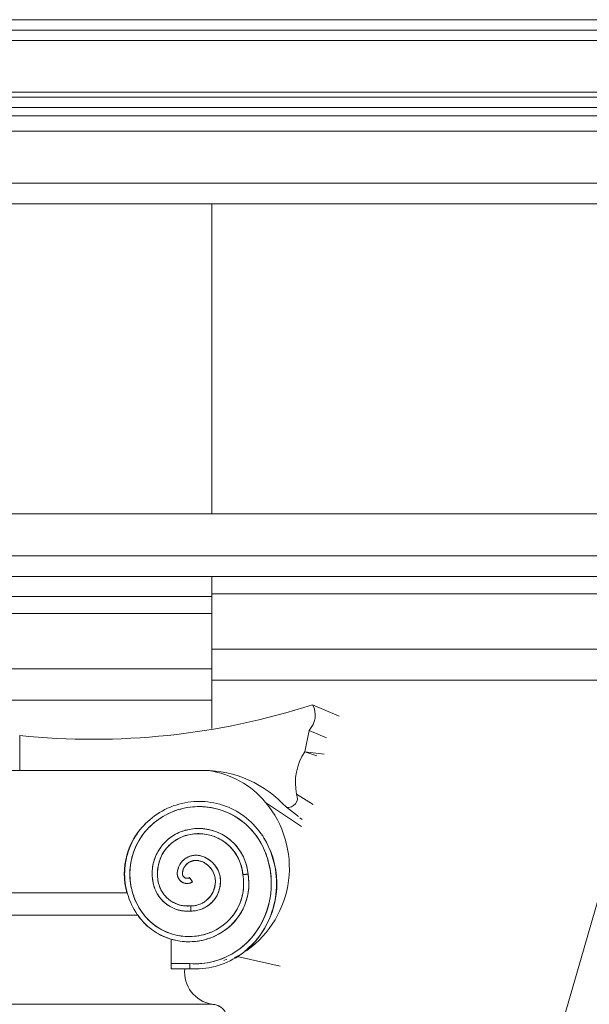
# Model space of a CAD drawing. Header units: millimetres. Extents: x -5998 to 66929, y -2295 to 9220.
# Tile 8 of 29: x -3000 to -2449, y 4164 to 5117. Entities that reach past the tile are written whole.
import ezdxf

# ---------------------------------------------------------------- set-up
doc = ezdxf.new("R2010")
doc.units = ezdxf.units.MM
doc.layers.add('A-GENM', color=13, linetype='Continuous', lineweight=18)
doc.layers.add('G-ANNO-TEXT', color=231, linetype='Continuous', lineweight=9)

# ---------------------------------------------------------------- blocks, each defined once
blk = doc.blocks.new('Generic Models 17 - Generic Models 17-3093004-ELEVAÇÃO 3 - MANTER _ CONSTRUIR')
at = {"layer": 'A-GENM'}
for p, q in [((-2814.05, 4938.65), (-3185.63, 4938.65)), ((-2814.05, 4638.7), (-2814.05, 4938.65)), ((-2814.05, 4577.98), (-3185.63, 4577.98)), ((-2814.05, 4558.7), (-2814.05, 4577.98)), ((-3185.63, 4558.7), (-2814.05, 4558.7)), ((-2814.05, 4558.7), (-2814.05, 4542.04)), ((-2814.05, 4542.04), (-3185.63, 4542.04)), ((-2814.05, 4542.04), (-2814.05, 4488.47)), ((-2814.05, 4488.47), (-3185.63, 4488.47)), ((-2814.05, 4488.47), (-2814.05, 4458.47)), ((-2814.05, 4458.47), (-3185.63, 4458.47)), ((-2814.05, 4430.97), (-2814.05, 4458.47)), ((-2690.96, 4442.8), (-2716.61, 4453.88)), ((-2999.84, 4424.1), (-2999.84, 4390.26)), ((-2724.11, 4408.47), (-2720.09, 4429.12)), ((-2703.07, 4421.79), (-2720.09, 4429.12)), ((-2705.52, 4406.07), (-2724.11, 4408.47)), ((-2712.68, 4404.55), (-2724.11, 4408.47)), ((-2817.41, 4390.26), (-3182.27, 4390.26)), ((-2999.84, 4390.26), (-2821.87, 4390.26)), ((-2732.11, 4367.29), (-2716.16, 4357.41)), ((-2727.49, 4336.12), (-2762.05, 4359.38)), ((-2741.99, 4354.64), (-2730.27, 4345.62)), ((-2728.84, 4344.52), (-2726.71, 4342.87)), ((-2835.56, 4286.63), (-2832.91, 4282.39)), ((-2895.91, 4271.88), (-3103.78, 4271.88)), ((-3103.52, 4271.88), (-2896.15, 4271.88)), ((-3114.11, 4250.38), (-2885.58, 4250.38)), ((-2885.76, 4250.33), (-3113.93, 4250.33)), ((-2853.37, 4227.08), (-2853.37, 4203.42)), ((-2835.27, 4203.42), (-2853.36, 4203.42)), ((-2835.27, 4203.42), (-2853.36, 4203.42)), ((-2799.69, 4207.71), (-2802.53, 4206.34)), ((-2792.42, 4209.39), (-2789.48, 4210.28)), ((-2747.9, 4200.93), (-2789.48, 4210.28)), ((-2853.36, 4198.42), (-2835.43, 4198.42)), ((-2814.05, 4164.06), (-3189.05, 4164.06))]:
    blk.add_line(p, q, dxfattribs=at)
at = {"layer": 'A-GENM', "flags": 128}
for points in [[(-2828.52, 4360.32), (-2831.44, 4360.18), (-2834.36, 4359.92), (-2837.27, 4359.54), (-2840.16, 4359.05), (-2843.02, 4358.44), (-2845.86, 4357.72), (-2848.67, 4356.88), (-2851.44, 4355.93), (-2854.17, 4354.88), (-2856.86, 4353.71), (-2859.5, 4352.44), (-2862.09, 4351.06), (-2864.62, 4349.58), (-2867.08, 4348), (-2869.49, 4346.33), (-2871.82, 4344.56), (-2874.08, 4342.69), (-2876.27, 4340.74), (-2877.57, 4339.5)], [(-2874.07, 4335.93), (-2872.08, 4337.79), (-2870.02, 4339.58), (-2867.89, 4341.28), (-2865.69, 4342.9), (-2863.42, 4344.43), (-2861.1, 4345.86), (-2858.72, 4347.2), (-2856.29, 4348.45), (-2853.82, 4349.6), (-2851.3, 4350.64), (-2848.73, 4351.59), (-2846.14, 4352.43), (-2843.51, 4353.17), (-2840.85, 4353.8), (-2838.18, 4354.33), (-2835.48, 4354.75), (-2832.77, 4355.06), (-2830.04, 4355.26), (-2828.37, 4355.33)], [(-2761.9, 4321.86), (-2763.34, 4324.41), (-2764.89, 4326.9), (-2766.53, 4329.33), (-2768.26, 4331.69), (-2770.09, 4333.98), (-2772.01, 4336.19), (-2774.02, 4338.33), (-2776.11, 4340.38), (-2778.28, 4342.35), (-2780.53, 4344.23), (-2782.85, 4346.02), (-2785.24, 4347.71), (-2787.7, 4349.31), (-2790.21, 4350.8), (-2792.79, 4352.2), (-2795.42, 4353.49), (-2798.1, 4354.68), (-2800.82, 4355.75), (-2803.59, 4356.72), (-2806.39, 4357.57), (-2809.23, 4358.32), (-2812.09, 4358.95), (-2814.97, 4359.46), (-2817.88, 4359.86), (-2820.79, 4360.14), (-2823.72, 4360.31), (-2826.65, 4360.35), (-2828.52, 4360.32)], [(-2828.37, 4355.33), (-2825.64, 4355.35), (-2822.91, 4355.27), (-2820.19, 4355.07), (-2817.48, 4354.77), (-2814.78, 4354.36), (-2812.1, 4353.84), (-2809.44, 4353.22), (-2806.81, 4352.49), (-2804.21, 4351.65), (-2801.65, 4350.72), (-2799.12, 4349.68), (-2796.64, 4348.54), (-2794.21, 4347.3), (-2791.83, 4345.96), (-2789.5, 4344.53), (-2787.23, 4343.01), (-2785.03, 4341.4), (-2782.89, 4339.71), (-2780.82, 4337.92), (-2778.83, 4336.06), (-2776.91, 4334.12), (-2775.07, 4332.11), (-2773.31, 4330.02), (-2771.63, 4327.86), (-2770.05, 4325.64), (-2768.55, 4323.36), (-2767.15, 4321.01), (-2766.3, 4319.49)], [(-2877.57, 4339.5), (-2879.5, 4337.53), (-2881.36, 4335.49), (-2883.13, 4333.37), (-2884.82, 4331.18), (-2886.42, 4328.93), (-2887.93, 4326.62), (-2889.34, 4324.25), (-2890.66, 4321.82), (-2891.87, 4319.34), (-2892.99, 4316.81), (-2894.01, 4314.25), (-2894.92, 4311.64), (-2895.73, 4309), (-2896.43, 4306.33), (-2897.03, 4303.63), (-2897.52, 4300.91), (-2897.89, 4298.18), (-2898.16, 4295.43), (-2898.32, 4292.67), (-2898.37, 4289.91), (-2898.3, 4287.15), (-2898.13, 4284.39), (-2897.85, 4281.65), (-2897.45, 4278.91), (-2896.95, 4276.2), (-2896.34, 4273.5), (-2895.62, 4270.84), (-2894.8, 4268.2), (-2893.87, 4265.6), (-2892.84, 4263.04), (-2891.7, 4260.52), (-2890.47, 4258.05), (-2889.14, 4255.63), (-2887.71, 4253.26), (-2886.19, 4250.96), (-2885.41, 4249.85)], [(-2881.35, 4252.76), (-2882.8, 4254.87), (-2884.17, 4257.04), (-2885.45, 4259.26), (-2886.64, 4261.53), (-2887.73, 4263.84), (-2888.74, 4266.2), (-2889.64, 4268.59), (-2890.46, 4271.02), (-2891.17, 4273.48), (-2891.79, 4275.97), (-2892.3, 4278.48), (-2892.72, 4281.01), (-2893.03, 4283.55), (-2893.24, 4286.1), (-2893.35, 4288.66), (-2893.36, 4291.23), (-2893.26, 4293.79), (-2893.06, 4296.34), (-2892.76, 4298.88), (-2892.36, 4301.41), (-2891.86, 4303.93), (-2891.26, 4306.42), (-2890.55, 4308.88), (-2889.76, 4311.31), (-2888.86, 4313.71), (-2887.87, 4316.07), (-2886.78, 4318.4), (-2885.61, 4320.67), (-2884.34, 4322.9), (-2882.98, 4325.07), (-2881.54, 4327.19), (-2880.02, 4329.25), (-2878.41, 4331.24), (-2876.73, 4333.17), (-2874.97, 4335.04), (-2874.07, 4335.93)], [(-2841.25, 4332), (-2842.9, 4331.44), (-2844.52, 4330.83), (-2846.12, 4330.15), (-2847.69, 4329.4), (-2849.23, 4328.6), (-2850.74, 4327.73), (-2852.21, 4326.8), (-2853.64, 4325.82), (-2855.03, 4324.78), (-2856.38, 4323.68), (-2857.68, 4322.53), (-2858.94, 4321.33), (-2860.15, 4320.08), (-2861.3, 4318.78), (-2862.41, 4317.44), (-2863.46, 4316.05), (-2864.45, 4314.63), (-2865.39, 4313.16), (-2866.26, 4311.66), (-2867.08, 4310.13), (-2867.83, 4308.56), (-2868.52, 4306.96), (-2869.15, 4305.34), (-2869.71, 4303.7), (-2870.2, 4302.03), (-2870.63, 4300.35), (-2870.99, 4298.65), (-2871.28, 4296.93), (-2871.5, 4295.21), (-2871.65, 4293.48), (-2871.74, 4291.74), (-2871.75, 4290), (-2871.7, 4288.27), (-2871.57, 4286.53), (-2871.38, 4284.81), (-2871.11, 4283.09), (-2870.78, 4281.38), (-2870.38, 4279.69), (-2870.34, 4279.52)], [(-2865.5, 4280.78), (-2865.86, 4282.28), (-2866.16, 4283.79), (-2866.4, 4285.31), (-2866.58, 4286.84), (-2866.69, 4288.37), (-2866.75, 4289.91), (-2866.74, 4291.44), (-2866.67, 4292.98), (-2866.55, 4294.51), (-2866.36, 4296.04), (-2866.1, 4297.56), (-2865.79, 4299.06), (-2865.42, 4300.55), (-2864.99, 4302.03), (-2864.5, 4303.49), (-2863.95, 4304.93), (-2863.35, 4306.34), (-2862.69, 4307.73), (-2861.97, 4309.09), (-2861.2, 4310.42), (-2860.38, 4311.72), (-2859.5, 4312.99), (-2858.58, 4314.22), (-2857.61, 4315.41), (-2856.59, 4316.56), (-2855.53, 4317.67), (-2854.42, 4318.74), (-2853.27, 4319.76), (-2852.08, 4320.74), (-2850.85, 4321.66), (-2849.59, 4322.54), (-2848.29, 4323.37), (-2846.96, 4324.14), (-2845.6, 4324.86), (-2844.21, 4325.52), (-2842.8, 4326.13), (-2841.37, 4326.68), (-2839.91, 4327.18), (-2839.76, 4327.22)], [(-2779.07, 4290.06), (-2779.27, 4291.97), (-2779.54, 4293.87), (-2779.88, 4295.76), (-2780.31, 4297.63), (-2780.8, 4299.49), (-2781.37, 4301.32), (-2782.02, 4303.13), (-2782.73, 4304.92), (-2783.52, 4306.67), (-2784.37, 4308.39), (-2785.29, 4310.07), (-2786.28, 4311.72), (-2787.34, 4313.32), (-2788.46, 4314.89), (-2789.64, 4316.4), (-2790.88, 4317.87), (-2792.17, 4319.29), (-2793.53, 4320.65), (-2794.93, 4321.96), (-2796.39, 4323.21), (-2797.9, 4324.4), (-2799.45, 4325.53), (-2801.05, 4326.6), (-2802.68, 4327.6), (-2804.36, 4328.54), (-2806.07, 4329.41), (-2807.82, 4330.21), (-2809.6, 4330.94), (-2811.4, 4331.6), (-2813.23, 4332.18), (-2815.08, 4332.69), (-2816.95, 4333.13), (-2818.84, 4333.49), (-2820.74, 4333.78), (-2822.65, 4333.99), (-2824.57, 4334.12), (-2826.49, 4334.18), (-2828.41, 4334.16), (-2830.32, 4334.06), (-2832.24, 4333.88), (-2834.14, 4333.63), (-2836.03, 4333.31), (-2837.91, 4332.91), (-2839.77, 4332.43), (-2841.25, 4332)], [(-2839.76, 4327.22), (-2838.11, 4327.7), (-2836.44, 4328.12), (-2834.75, 4328.46), (-2833.05, 4328.74), (-2831.35, 4328.95), (-2829.63, 4329.09), (-2827.91, 4329.17), (-2826.19, 4329.17), (-2824.47, 4329.11), (-2822.75, 4328.97), (-2821.05, 4328.77), (-2819.35, 4328.5), (-2817.66, 4328.17), (-2815.99, 4327.76), (-2814.33, 4327.29), (-2812.7, 4326.75), (-2811.08, 4326.15), (-2809.5, 4325.48), (-2807.94, 4324.76), (-2806.41, 4323.96), (-2804.91, 4323.11), (-2803.45, 4322.2), (-2802.03, 4321.24), (-2800.65, 4320.21), (-2799.31, 4319.13), (-2798.01, 4318), (-2796.76, 4316.82), (-2795.56, 4315.59), (-2794.41, 4314.31), (-2793.31, 4312.99), (-2792.26, 4311.62), (-2791.27, 4310.21), (-2790.34, 4308.77), (-2789.46, 4307.28), (-2788.65, 4305.77), (-2787.89, 4304.22), (-2787.2, 4302.65), (-2786.57, 4301.04), (-2786.01, 4299.42), (-2785.51, 4297.77), (-2785.08, 4296.1), (-2784.72, 4294.42), (-2784.42, 4292.73), (-2784.19, 4291.02), (-2784.04, 4289.43)], [(-2766.3, 4319.49), (-2764.81, 4316.59), (-2763.44, 4313.63), (-2762.19, 4310.62), (-2761.05, 4307.56), (-2760.05, 4304.46), (-2759.16, 4301.32), (-2758.4, 4298.15), (-2757.77, 4294.95), (-2757.27, 4291.72), (-2756.9, 4288.48), (-2756.66, 4285.23), (-2756.54, 4281.97), (-2756.56, 4278.71), (-2756.71, 4275.45), (-2756.99, 4272.2), (-2757.4, 4268.96), (-2757.94, 4265.75), (-2758.6, 4262.55), (-2759.4, 4259.39), (-2760.31, 4256.26), (-2761.36, 4253.17), (-2762.52, 4250.12), (-2763.81, 4247.13), (-2765.22, 4244.18), (-2766.74, 4241.3), (-2768.37, 4238.48), (-2770.12, 4235.72), (-2770.74, 4234.81)], [(-2766.61, 4231.99), (-2764.72, 4234.88), (-2762.94, 4237.85), (-2761.28, 4240.89), (-2759.75, 4244), (-2758.34, 4247.16), (-2757.06, 4250.37), (-2755.91, 4253.64), (-2754.89, 4256.95), (-2754, 4260.29), (-2753.25, 4263.67), (-2752.63, 4267.08), (-2752.15, 4270.51), (-2751.81, 4273.95), (-2751.6, 4277.41), (-2751.54, 4280.87), (-2751.61, 4284.33), (-2751.82, 4287.78), (-2752.17, 4291.23), (-2752.65, 4294.65), (-2753.28, 4298.06), (-2754.03, 4301.44), (-2754.93, 4304.78), (-2755.95, 4308.09), (-2757.11, 4311.35), (-2758.4, 4314.56), (-2759.81, 4317.72), (-2761.35, 4320.82), (-2761.9, 4321.86)], [(-2825.01, 4307.72), (-2825.72, 4307.88), (-2826.43, 4308.01), (-2827.14, 4308.11), (-2827.86, 4308.19), (-2828.59, 4308.24), (-2829.31, 4308.25), (-2830.03, 4308.24), (-2830.75, 4308.2), (-2831.48, 4308.13), (-2832.19, 4308.04), (-2832.9, 4307.91), (-2833.61, 4307.75), (-2834.31, 4307.57), (-2835, 4307.36), (-2835.69, 4307.12), (-2836.36, 4306.86), (-2837.02, 4306.56), (-2837.67, 4306.25), (-2838.31, 4305.9), (-2838.93, 4305.53), (-2839.54, 4305.14), (-2840.13, 4304.72), (-2840.7, 4304.28), (-2841.26, 4303.81), (-2841.8, 4303.33), (-2842.31, 4302.82), (-2842.81, 4302.3), (-2843.28, 4301.75), (-2843.74, 4301.18), (-2844.16, 4300.6), (-2844.57, 4300), (-2844.95, 4299.39), (-2845.31, 4298.76), (-2845.64, 4298.11), (-2845.94, 4297.46), (-2846.22, 4296.79), (-2846.47, 4296.11), (-2846.7, 4295.42), (-2846.9, 4294.73), (-2847.06, 4294.02), (-2847.2, 4293.31), (-2847.32, 4292.6), (-2847.4, 4291.88), (-2847.45, 4291.16), (-2847.47, 4290.79)], [(-2805.63, 4282.92), (-2805.65, 4283.94), (-2805.72, 4284.96), (-2805.82, 4285.98), (-2805.96, 4286.99), (-2806.14, 4287.99), (-2806.37, 4288.99), (-2806.63, 4289.98), (-2806.93, 4290.96), (-2807.27, 4291.92), (-2807.65, 4292.87), (-2808.07, 4293.8), (-2808.52, 4294.72), (-2809.01, 4295.62), (-2809.54, 4296.49), (-2810.1, 4297.35), (-2810.69, 4298.18), (-2811.32, 4298.99), (-2811.98, 4299.77), (-2812.67, 4300.52), (-2813.39, 4301.25), (-2814.13, 4301.95), (-2814.91, 4302.62), (-2815.71, 4303.25), (-2816.53, 4303.85), (-2817.38, 4304.42), (-2818.25, 4304.96), (-2819.15, 4305.46), (-2820.06, 4305.92), (-2820.99, 4306.35), (-2821.93, 4306.74), (-2822.89, 4307.09), (-2823.87, 4307.4), (-2824.85, 4307.68), (-2825.01, 4307.72)], [(-2842.47, 4290.62), (-2842.44, 4291.14), (-2842.39, 4291.66), (-2842.32, 4292.18), (-2842.23, 4292.7), (-2842.12, 4293.21), (-2841.99, 4293.71), (-2841.84, 4294.22), (-2841.67, 4294.71), (-2841.47, 4295.2), (-2841.26, 4295.68), (-2841.03, 4296.15), (-2840.78, 4296.61), (-2840.52, 4297.06), (-2840.23, 4297.5), (-2839.93, 4297.93), (-2839.61, 4298.34), (-2839.28, 4298.74), (-2838.92, 4299.13), (-2838.56, 4299.51), (-2838.18, 4299.87), (-2837.78, 4300.21), (-2837.37, 4300.54), (-2836.95, 4300.85), (-2836.52, 4301.14), (-2836.07, 4301.42), (-2835.62, 4301.68), (-2835.15, 4301.92), (-2834.68, 4302.14), (-2834.19, 4302.34), (-2833.7, 4302.52), (-2833.21, 4302.68), (-2832.7, 4302.83), (-2832.19, 4302.95), (-2831.68, 4303.05), (-2831.16, 4303.13), (-2830.64, 4303.19), (-2830.12, 4303.23), (-2829.6, 4303.25), (-2829.07, 4303.25), (-2828.55, 4303.23), (-2828.03, 4303.18), (-2827.51, 4303.12), (-2826.99, 4303.03), (-2826.48, 4302.93), (-2826.22, 4302.86)], [(-2826.22, 4302.86), (-2825.43, 4302.65), (-2824.64, 4302.4), (-2823.87, 4302.13), (-2823.11, 4301.82), (-2822.36, 4301.48), (-2821.62, 4301.11), (-2820.9, 4300.71), (-2820.2, 4300.29), (-2819.51, 4299.83), (-2818.84, 4299.35), (-2818.2, 4298.85), (-2817.57, 4298.31), (-2816.97, 4297.76), (-2816.38, 4297.18), (-2815.82, 4296.57), (-2815.29, 4295.95), (-2814.78, 4295.3), (-2814.3, 4294.63), (-2813.85, 4293.95), (-2813.42, 4293.25), (-2813.02, 4292.53), (-2812.65, 4291.79), (-2812.31, 4291.04), (-2812, 4290.28), (-2811.72, 4289.51), (-2811.47, 4288.73), (-2811.26, 4287.93), (-2811.07, 4287.13), (-2810.92, 4286.32), (-2810.8, 4285.51), (-2810.71, 4284.69), (-2810.66, 4283.87), (-2810.63, 4283.05), (-2810.63, 4282.92)], [(-2847.47, 4290.79), (-2847.48, 4290.41), (-2847.47, 4290.03), (-2847.44, 4289.65), (-2847.4, 4289.27), (-2847.35, 4288.89), (-2847.28, 4288.52), (-2847.19, 4288.15), (-2847.09, 4287.78), (-2846.98, 4287.42), (-2846.85, 4287.06), (-2846.71, 4286.71), (-2846.55, 4286.36), (-2846.38, 4286.02), (-2846.19, 4285.69), (-2846, 4285.36), (-2845.79, 4285.04), (-2845.56, 4284.74), (-2845.33, 4284.44), (-2845.08, 4284.15), (-2844.82, 4283.87), (-2844.55, 4283.6), (-2844.27, 4283.34), (-2843.98, 4283.09), (-2843.69, 4282.86), (-2843.38, 4282.63), (-2843.06, 4282.42), (-2842.73, 4282.23), (-2842.4, 4282.04), (-2842.06, 4281.87), (-2841.71, 4281.71), (-2841.36, 4281.57), (-2841, 4281.44), (-2840.64, 4281.33), (-2840.27, 4281.23), (-2839.9, 4281.14), (-2839.53, 4281.07), (-2839.15, 4281.02), (-2838.77, 4280.98), (-2838.39, 4280.95), (-2838.01, 4280.94), (-2837.63, 4280.95), (-2837.25, 4280.97), (-2836.87, 4281), (-2836.49, 4281.05), (-2836.12, 4281.12), (-2835.75, 4281.2), (-2835.38, 4281.3), (-2835.01, 4281.41), (-2834.66, 4281.53), (-2834.3, 4281.67), (-2833.95, 4281.82), (-2833.61, 4281.99), (-2833.27, 4282.17), (-2832.95, 4282.37), (-2832.91, 4282.39)], [(-2835.56, 4286.63), (-2835.72, 4286.53), (-2835.88, 4286.45), (-2836.04, 4286.37), (-2836.2, 4286.29), (-2836.37, 4286.23), (-2836.54, 4286.17), (-2836.72, 4286.11), (-2836.89, 4286.07), (-2837.07, 4286.03), (-2837.24, 4286), (-2837.42, 4285.97), (-2837.6, 4285.95), (-2837.78, 4285.94), (-2837.96, 4285.94), (-2838.14, 4285.94), (-2838.33, 4285.96), (-2838.5, 4285.97), (-2838.68, 4286), (-2838.86, 4286.03), (-2839.04, 4286.07), (-2839.21, 4286.12), (-2839.39, 4286.17), (-2839.56, 4286.23), (-2839.72, 4286.3), (-2839.89, 4286.37), (-2840.05, 4286.45), (-2840.21, 4286.54), (-2840.36, 4286.63), (-2840.51, 4286.73), (-2840.66, 4286.84), (-2840.8, 4286.95), (-2840.94, 4287.07), (-2841.08, 4287.19), (-2841.2, 4287.32), (-2841.33, 4287.45), (-2841.44, 4287.59), (-2841.56, 4287.73), (-2841.66, 4287.87), (-2841.76, 4288.02), (-2841.86, 4288.18), (-2841.95, 4288.34), (-2842.03, 4288.5), (-2842.1, 4288.66), (-2842.17, 4288.83), (-2842.23, 4289), (-2842.29, 4289.17), (-2842.34, 4289.34), (-2842.38, 4289.52), (-2842.41, 4289.7), (-2842.44, 4289.88), (-2842.46, 4290.06), (-2842.47, 4290.24), (-2842.48, 4290.42), (-2842.47, 4290.6), (-2842.47, 4290.62)], [(-2784.04, 4289.43), (-2783.73, 4287.44), (-2783.5, 4285.43), (-2783.35, 4283.41), (-2783.29, 4281.39), (-2783.3, 4279.37), (-2783.4, 4277.35), (-2783.57, 4275.34), (-2783.83, 4273.33), (-2784.16, 4271.34), (-2784.58, 4269.36), (-2785.07, 4267.4), (-2785.64, 4265.46), (-2786.29, 4263.55), (-2787.02, 4261.66), (-2787.82, 4259.81), (-2788.69, 4257.99), (-2789.64, 4256.2), (-2790.65, 4254.45), (-2791.74, 4252.75), (-2792.89, 4251.09), (-2794.11, 4249.47), (-2795.39, 4247.91), (-2796.73, 4246.4), (-2798.13, 4244.95), (-2799.59, 4243.55), (-2801.11, 4242.21), (-2802.67, 4240.93), (-2804.29, 4239.72), (-2805.95, 4238.57), (-2807.66, 4237.49), (-2809.41, 4236.48), (-2809.83, 4236.25)], [(-2807.46, 4231.85), (-2805.53, 4232.94), (-2803.64, 4234.11), (-2801.8, 4235.36), (-2800.01, 4236.67), (-2798.28, 4238.06), (-2796.6, 4239.51), (-2794.98, 4241.03), (-2793.42, 4242.62), (-2791.93, 4244.26), (-2790.51, 4245.97), (-2789.15, 4247.73), (-2787.87, 4249.54), (-2786.66, 4251.4), (-2785.52, 4253.31), (-2784.47, 4255.26), (-2783.49, 4257.26), (-2782.59, 4259.29), (-2781.77, 4261.36), (-2781.04, 4263.45), (-2780.39, 4265.58), (-2779.83, 4267.72), (-2779.35, 4269.89), (-2778.96, 4272.08), (-2778.66, 4274.28), (-2778.44, 4276.49), (-2778.32, 4278.71), (-2778.28, 4280.93), (-2778.34, 4283.15), (-2778.48, 4285.37), (-2778.71, 4287.58), (-2779.02, 4289.77), (-2779.07, 4290.06)], [(-2870.34, 4279.52), (-2869.97, 4278.21), (-2869.55, 4276.92), (-2869.07, 4275.64), (-2868.55, 4274.39), (-2867.97, 4273.15), (-2867.35, 4271.95), (-2866.68, 4270.76), (-2865.96, 4269.61), (-2865.2, 4268.48), (-2864.39, 4267.39), (-2863.54, 4266.33), (-2862.65, 4265.3), (-2861.71, 4264.31), (-2860.74, 4263.36), (-2859.73, 4262.45), (-2858.69, 4261.58), (-2857.61, 4260.75), (-2856.5, 4259.96), (-2855.36, 4259.22), (-2854.19, 4258.53), (-2852.99, 4257.89), (-2851.77, 4257.29), (-2850.52, 4256.74), (-2849.26, 4256.24), (-2847.97, 4255.79), (-2846.67, 4255.4), (-2845.36, 4255.06), (-2844.03, 4254.77), (-2842.69, 4254.53), (-2841.34, 4254.35), (-2839.99, 4254.22), (-2838.63, 4254.14), (-2837.27, 4254.12), (-2835.91, 4254.16), (-2834.55, 4254.25), (-2834.28, 4254.27)], [(-2834.51, 4259.27), (-2835.67, 4259.18), (-2836.83, 4259.13), (-2837.99, 4259.13), (-2839.15, 4259.17), (-2840.3, 4259.26), (-2841.45, 4259.4), (-2842.6, 4259.58), (-2843.74, 4259.81), (-2844.86, 4260.09), (-2845.98, 4260.41), (-2847.08, 4260.77), (-2848.17, 4261.18), (-2849.24, 4261.63), (-2850.29, 4262.12), (-2851.32, 4262.66), (-2852.32, 4263.23), (-2853.31, 4263.85), (-2854.27, 4264.5), (-2855.2, 4265.19), (-2856.1, 4265.92), (-2856.97, 4266.68), (-2857.81, 4267.48), (-2858.62, 4268.31), (-2859.4, 4269.17), (-2860.14, 4270.07), (-2860.84, 4270.99), (-2861.51, 4271.94), (-2862.14, 4272.91), (-2862.73, 4273.91), (-2863.27, 4274.94), (-2863.78, 4275.98), (-2864.25, 4277.04), (-2864.67, 4278.12), (-2865.05, 4279.22), (-2865.38, 4280.33), (-2865.5, 4280.78)], [(-2810.63, 4282.92), (-2810.65, 4281.97), (-2810.71, 4281.03), (-2810.8, 4280.09), (-2810.94, 4279.15), (-2811.11, 4278.22), (-2811.31, 4277.3), (-2811.56, 4276.38), (-2811.83, 4275.48), (-2812.15, 4274.59), (-2812.5, 4273.71), (-2812.89, 4272.84), (-2813.31, 4272), (-2813.76, 4271.17), (-2814.25, 4270.36), (-2814.76, 4269.56), (-2815.31, 4268.8), (-2815.89, 4268.05), (-2816.5, 4267.32), (-2817.14, 4266.63), (-2817.81, 4265.95), (-2818.5, 4265.31), (-2819.21, 4264.69), (-2819.96, 4264.1), (-2820.72, 4263.55), (-2821.5, 4263.02), (-2822.31, 4262.52), (-2823.14, 4262.06), (-2823.98, 4261.63), (-2824.84, 4261.24), (-2825.71, 4260.88), (-2826.6, 4260.55), (-2827.5, 4260.26), (-2828.41, 4260.01), (-2829.33, 4259.79), (-2830.26, 4259.61), (-2831.2, 4259.47), (-2832.14, 4259.37), (-2833.08, 4259.3), (-2834.03, 4259.27), (-2834.51, 4259.27)], [(-2834.28, 4254.27), (-2833.14, 4254.29), (-2831.99, 4254.36), (-2830.85, 4254.48), (-2829.72, 4254.64), (-2828.59, 4254.84), (-2827.47, 4255.09), (-2826.36, 4255.39), (-2825.27, 4255.72), (-2824.19, 4256.11), (-2823.13, 4256.53), (-2822.08, 4257), (-2821.05, 4257.51), (-2820.05, 4258.06), (-2819.06, 4258.65), (-2818.11, 4259.27), (-2817.17, 4259.94), (-2816.27, 4260.64), (-2815.39, 4261.38), (-2814.55, 4262.15), (-2813.73, 4262.96), (-2812.95, 4263.8), (-2812.2, 4264.66), (-2811.49, 4265.56), (-2810.81, 4266.49), (-2810.18, 4267.44), (-2809.58, 4268.42), (-2809.02, 4269.41), (-2808.5, 4270.44), (-2808.02, 4271.48), (-2807.58, 4272.54), (-2807.19, 4273.61), (-2806.84, 4274.7), (-2806.53, 4275.81), (-2806.27, 4276.92), (-2806.05, 4278.05), (-2805.88, 4279.18), (-2805.75, 4280.32), (-2805.67, 4281.46), (-2805.64, 4282.61), (-2805.63, 4282.92)], [(-2885.41, 4249.85), (-2883.96, 4247.91), (-2882.43, 4246.03), (-2880.83, 4244.21), (-2879.16, 4242.46), (-2877.41, 4240.77), (-2875.6, 4239.16), (-2873.73, 4237.62), (-2871.8, 4236.16), (-2869.81, 4234.78), (-2867.77, 4233.47), (-2865.68, 4232.25), (-2863.54, 4231.11), (-2861.36, 4230.06), (-2859.13, 4229.1), (-2856.87, 4228.23), (-2854.58, 4227.45), (-2852.26, 4226.76), (-2849.91, 4226.17), (-2847.54, 4225.66), (-2845.15, 4225.26), (-2842.75, 4224.95), (-2840.33, 4224.74), (-2837.91, 4224.62), (-2835.49, 4224.6), (-2833.07, 4224.68), (-2830.65, 4224.85), (-2828.25, 4225.12), (-2825.85, 4225.49), (-2823.47, 4225.95), (-2821.11, 4226.51), (-2818.78, 4227.16), (-2816.47, 4227.9), (-2814.2, 4228.73), (-2811.96, 4229.66), (-2809.76, 4230.67), (-2807.6, 4231.77), (-2807.46, 4231.85)], [(-2809.83, 4236.25), (-2811.81, 4235.23), (-2813.83, 4234.3), (-2815.88, 4233.45), (-2817.96, 4232.67), (-2820.08, 4231.99), (-2822.22, 4231.38), (-2824.38, 4230.87), (-2826.56, 4230.44), (-2828.76, 4230.1), (-2830.96, 4229.84), (-2833.18, 4229.68), (-2835.4, 4229.6), (-2837.63, 4229.61), (-2839.85, 4229.71), (-2842.06, 4229.9), (-2844.27, 4230.18), (-2846.46, 4230.55), (-2848.63, 4231), (-2850.79, 4231.54), (-2852.92, 4232.17), (-2855.03, 4232.88), (-2857.1, 4233.68), (-2859.15, 4234.55), (-2861.15, 4235.51), (-2863.12, 4236.55), (-2865.04, 4237.66), (-2866.92, 4238.85), (-2868.75, 4240.12), (-2870.52, 4241.46), (-2872.24, 4242.86), (-2873.9, 4244.34), (-2875.51, 4245.88), (-2877.05, 4247.48), (-2878.52, 4249.15), (-2879.93, 4250.87), (-2881.26, 4252.64), (-2881.35, 4252.76)], [(-2835.43, 4198.42), (-2832.34, 4198.28), (-2829.25, 4198.27), (-2826.16, 4198.38), (-2823.07, 4198.62), (-2820, 4198.97), (-2816.94, 4199.45), (-2813.91, 4200.06), (-2810.9, 4200.78), (-2807.93, 4201.62), (-2804.99, 4202.58), (-2802.09, 4203.66), (-2799.23, 4204.85), (-2796.43, 4206.16), (-2793.68, 4207.58), (-2790.99, 4209.1), (-2788.36, 4210.74), (-2785.8, 4212.47), (-2783.31, 4214.31), (-2780.9, 4216.25), (-2778.56, 4218.28), (-2776.31, 4220.4), (-2774.15, 4222.61), (-2772.07, 4224.9), (-2770.09, 4227.28), (-2768.21, 4229.73), (-2766.61, 4231.99)], [(-2770.74, 4234.81), (-2772.42, 4232.45), (-2774.19, 4230.16), (-2776.05, 4227.95), (-2778, 4225.81), (-2780.04, 4223.75), (-2782.15, 4221.77), (-2784.34, 4219.88), (-2786.61, 4218.08), (-2788.94, 4216.38), (-2791.34, 4214.76), (-2793.81, 4213.25), (-2796.33, 4211.83), (-2798.91, 4210.51), (-2801.54, 4209.3), (-2804.21, 4208.2), (-2806.93, 4207.2), (-2809.68, 4206.32), (-2812.47, 4205.54), (-2815.28, 4204.87), (-2818.12, 4204.32), (-2820.98, 4203.89), (-2823.86, 4203.56), (-2826.75, 4203.36), (-2829.64, 4203.27), (-2832.53, 4203.29), (-2835.27, 4203.42)], [(-2853.37, 4203.42), (-2853.37, 4203.33), (-2853.37, 4203.08), (-2853.37, 4202.69), (-2853.37, 4202.17), (-2853.37, 4201.57), (-2853.37, 4200.92), (-2853.37, 4200.27), (-2853.37, 4199.67), (-2853.37, 4199.15), (-2853.37, 4198.75), (-2853.37, 4198.5), (-2853.37, 4198.42)]]:
    blk.add_lwpolyline(points, dxfattribs=at)
at = {"layer": 'A-GENM'}
for centre, radius, start, end in [((-2928.91, 5111.29), 690.84, 264.10701, 287.89711), ((-2734.87, 4443.82), 20.84, 315.14831, 28.85169), ((-2679.55, 4378.44), 53.73, 146.01908, 191.98092), ((-2821.87, 4282.9), 107.36, 41.92473, 90), ((-2830.22, 4302.26), 88.94, 39.96126, 81.72045), ((-2740.36, 4363.54), 9.05, 259.61935, 24.42529), ((-2826.38, 4287.1), 68.25, 91.67143, 134.32857), ((-2826.38, 4287.1), 68.25, 28.32857, 91.67143), ((-2837.47, 4296.18), 98.39, 305.66068, 39.96126), ((-2826.55, 4285.96), 73.95, 126.85719, 127.58662), ((-2830.61, 4290.22), 68.06, 133.61235, 195.63705), ((-2829.32, 4290.11), 64.05, 134.32857, 215.67143), ((-2826.55, 4285.96), 73.95, 130.05113, 133.61235), ((-2828.3, 4290.52), 43.45, 107.33811, 194.66189), ((-2828.3, 4290.52), 38.45, 107.33811, 194.66189), ((-2826.94, 4286.15), 48.02, 4.66189, 107.33811), ((-2826.94, 4286.15), 43.02, 4.37173, 107.33811), ((-2826.55, 4285.96), 73.95, 29.0448, 32.71846), ((-2838.08, 4280.79), 81.55, 325.67143, 28.32857), ((-2836.04, 4280.69), 84.81, 324.9552, 29.0448), ((-2829.39, 4290.16), 18.09, 76, 119.71429), ((-2831.19, 4282.92), 25.56, 360, 76), ((-2829.39, 4290.16), 18.09, 121.20168, 178), ((-2829.39, 4290.16), 13.09, 76, 178), ((-2831.19, 4282.92), 20.56, 360, 76), ((-2837.96, 4290.46), 9.52, 178, 302), ((-2837.96, 4290.46), 4.52, 178, 189.63296), ((-2837.96, 4290.46), 4.52, 219.33333, 260.66667), ((-2833.81, 4280.73), 50.53, 298.32857, 9.92044), ((-2833.81, 4280.73), 55.53, 298.32857, 9.67143), ((-2837.44, 4288.12), 34, 194.66189, 275.33811), ((-2837.44, 4288.12), 29, 194.66189, 275.80246), ((-2837.96, 4290.46), 4.52, 290.36704, 302), ((-2834.28, 4282.92), 23.65, 269.43972, 360), ((-2834.28, 4282.92), 28.65, 270, 360), ((-2836.2, 4285.17), 60.57, 216.62155, 232.44961), ((-2836.2, 4285.17), 55.57, 215.67143, 298.32857), ((-2836.2, 4285.17), 60.57, 236.68586, 253.53428), ((-2836.2, 4285.17), 60.57, 253.53482, 298.32857), ((-2830.48, 4275.6), 72.34, 266.20376, 325.67143), ((-2831.55, 4277.54), 79.33, 308.5275, 324.9552), ((-2831.55, 4277.54), 79.33, 302.02704, 303.76545), ((-2837.47, 4296.18), 98.39, 299.19064, 300.43955), ((-2808.63, 4195.33), 31.74, 174.35903, 260.16181)]:
    blk.add_arc(centre, radius, start, end, dxfattribs=at)
for points in [[(-2779.07, 4290.06), (-2779.07, 4290.06), (-2779.17, 4290.04), (-2779.62, 4289.99), (-2780.29, 4289.9), (-2781.12, 4289.8), (-2781.99, 4289.69), (-2782.82, 4289.59), (-2783.5, 4289.5), (-2783.94, 4289.45), (-2784.04, 4289.43), (-2784.04, 4289.43)], [(-2834.28, 4254.27), (-2834.28, 4254.27), (-2834.29, 4254.37), (-2834.31, 4254.82), (-2834.34, 4255.5), (-2834.38, 4256.33), (-2834.42, 4257.21), (-2834.46, 4258.05), (-2834.49, 4258.73), (-2834.51, 4259.17), (-2834.51, 4259.27), (-2834.51, 4259.27)], [(-2835.27, 4203.42), (-2835.27, 4203.42), (-2835.27, 4203.32), (-2835.29, 4202.87), (-2835.31, 4202.2), (-2835.34, 4201.36), (-2835.37, 4200.48), (-2835.39, 4199.64), (-2835.41, 4198.97), (-2835.43, 4198.52), (-2835.43, 4198.42), (-2835.43, 4198.42)]]:
    blk.add_open_spline(points, degree=3, dxfattribs=at)
blk.add_open_spline([(-2814.05, 4134.06), (-2812.71, 4134.06), (-2810.79, 4134.32), (-2808.3, 4135.16), (-2806.82, 4135.89), (-2805.72, 4136.58), (-2804.65, 4137.34), (-2803.66, 4138.21), (-2802.77, 4139.16), (-2801.94, 4140.17), (-2801.02, 4141.54), (-2800.16, 4143.3), (-2799.31, 4145.79), (-2798.88, 4149.06), (-2799.31, 4152.33), (-2800.16, 4154.82), (-2801.02, 4156.58), (-2801.94, 4157.94), (-2802.77, 4158.96), (-2803.66, 4159.91), (-2804.9, 4160.99), (-2806.26, 4161.9), (-2807.41, 4162.52), (-2808.61, 4163.06), (-2810.78, 4163.8), (-2812.71, 4164.06), (-2814.05, 4164.06)], degree=3, knots=[0, 0, 0, 0, 0.083333, 0.125, 0.166667, 0.1875, 0.208333, 0.25, 0.270833, 0.291667, 0.333333, 0.375, 0.416667, 0.5, 0.583333, 0.625, 0.666667, 0.708333, 0.729167, 0.75, 0.791667, 0.833333, 0.854167, 0.875, 0.916667, 1, 1, 1, 1], dxfattribs=at)
blk = doc.blocks.new('ORNAMENTO SUPERIOR - ORNAMENTO SUPERIOR-4323885-ELEVAÇÃO 3 - MANTER _ CONSTRUIR')
at = {"layer": 'A-GENM'}
for p, q in [((6968.81, 5116.65), (-3546.58, 5116.65)), ((6958.81, 5106.65), (-3536.58, 5106.65)), ((6948.81, 5096.65), (-3526.58, 5096.65)), ((6938.81, 5046.65), (-3516.58, 5046.65)), ((-3456.58, 5041.65), (6878.81, 5041.65)), ((-3452.48, 5031.65), (6874.71, 5031.65)), ((6828.81, 5023.65), (-3406.58, 5023.65)), ((6820.81, 5008.65), (-3398.58, 5008.65)), ((6790.82, 4958.65), (-3368.59, 4958.65)), ((6780.81, 4938.65), (-2814.05, 4938.65))]:
    blk.add_line(p, q, dxfattribs=at)
blk = doc.blocks.new('ORNAMENTO 2 - ORNAMENTO 2-4325827-ELEVAÇÃO 3 - MANTER _ CONSTRUIR')
at = {"layer": 'A-GENM'}
for p, q in [((-3449, 4638.7), (2031.11, 4638.7)), ((2031.11, 4597.98), (-3449, 4597.98)), ((2031.11, 4577.98), (-3419, 4577.98)), ((2031.11, 4561.32), (-2814.05, 4561.32)), ((2031.11, 4507.75), (-2814.05, 4507.75)), ((2031.11, 4477.75), (-2814.05, 4477.75))]:
    blk.add_line(p, q, dxfattribs=at)

msp = doc.modelspace()

# ---------------------------------------------------------------- linework, layer by layer
at = {"layer": 'G-ANNO-TEXT', "color": 7}
msp.add_line((-2976.66, 2402.13), (-1029.95, 9168.62), dxfattribs=at)

# ---------------------------------------------------------------- block references
at = {"layer": 'A-GENM'}
for name in ['ORNAMENTO SUPERIOR - ORNAMENTO SUPERIOR-4323885-ELEVAÇÃO 3 - MANTER _ CONSTRUIR', 'Generic Models 17 - Generic Models 17-3093004-ELEVAÇÃO 3 - MANTER _ CONSTRUIR', 'ORNAMENTO 2 - ORNAMENTO 2-4325827-ELEVAÇÃO 3 - MANTER _ CONSTRUIR']:
    msp.add_blockref(name, (0, 0), dxfattribs=at)

doc.saveas('drawing.dxf')
